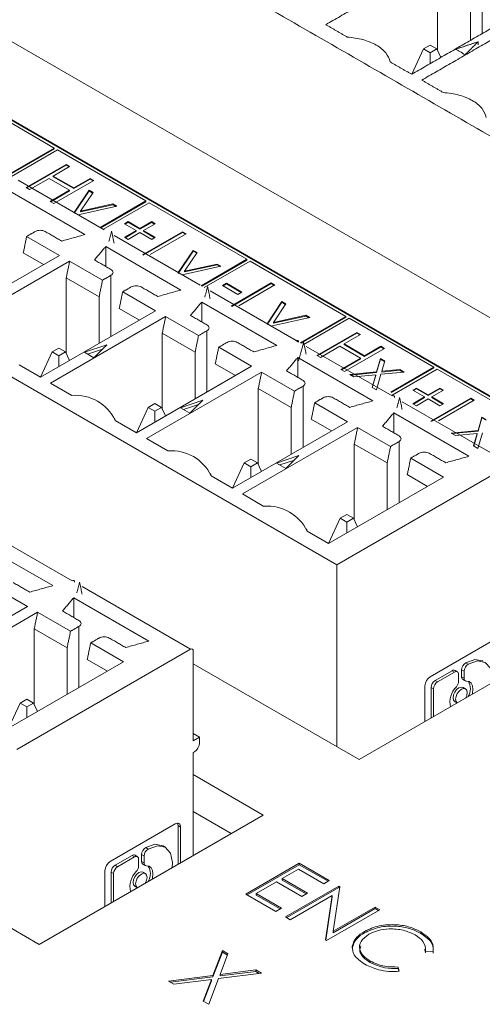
# Model space of a CAD drawing. Header units: inches. Extents: x 0.2 to 16.3, y 0.2 to 11.5.
# Tile 27 of 64: x 3.551 to 3.892, y 2.433 to 3.158. Entities that reach past the tile are written whole.
import ezdxf

# ---------------------------------------------------------------- set-up
doc = ezdxf.new("R2010")
doc.units = ezdxf.units.IN
doc.header["$MEASUREMENT"] = 0

msp = doc.modelspace()

# ---------------------------------------------------------------- linework, layer by layer
at = {"color": 7, "linetype": 'Continuous', "lineweight": 15}
for p, q in [((4.00399, 2.87713), (2.95511, 3.48263)), ((3.94071, 2.85611), (2.9301, 3.43953)), ((3.94024, 2.85584), (2.9301, 3.43898)), ((3.56558, 2.47709), (2.27157, 3.2241)), ((3.85896, 3.19118), (3.85896, 3.13525)), ((3.89191, 3.19295), (3.89191, 3.14785)), ((3.88318, 3.1772), (3.88318, 3.14281)), ((3.88885, 3.13965), (3.88885, 3.14179)), ((3.84859, 3.13649), (3.83995, 3.11787)), ((3.85349, 3.13931), (3.84859, 3.13649)), ((3.84859, 3.13649), (3.85349, 3.13366)), ((3.85839, 3.13649), (3.85349, 3.13931)), ((3.85349, 3.13366), (3.85839, 3.13649)), ((3.85349, 3.12567), (3.85349, 3.13366)), ((3.86131, 3.13019), (3.85839, 3.13649)), ((3.5767, 3.06353), (3.4972, 3.10942)), ((3.78478, 2.75659), (3.1933, 3.09805)), ((3.54296, 3.04405), (3.5767, 3.06353)), ((3.54343, 3.04377), (3.5767, 3.06298)), ((3.57906, 3.06217), (3.54532, 3.04269)), ((3.5767, 3.06298), (3.5767, 3.06353)), ((3.64424, 3.02454), (3.57906, 3.06217)), ((3.55594, 3.03442), (3.5854, 3.05143)), ((3.55641, 3.03415), (3.5854, 3.05089)), ((3.58804, 3.0499), (3.57596, 3.04293)), ((3.5854, 3.05143), (3.58804, 3.0499)), ((3.5854, 3.05089), (3.5854, 3.05143)), ((3.5854, 3.05089), (3.58757, 3.04963)), ((3.5501, 3.03992), (3.61339, 3.00339)), ((3.57293, 3.04118), (3.55858, 3.0329)), ((3.58804, 3.03246), (3.57293, 3.04118)), ((3.57596, 3.04293), (3.59107, 3.0342)), ((3.57596, 3.04238), (3.57596, 3.04293)), ((3.57596, 3.04238), (3.59107, 3.03366)), ((3.6058, 3.03966), (3.57633, 3.02265)), ((3.59107, 3.0342), (3.60315, 3.04118)), ((3.59107, 3.03366), (3.60315, 3.04064)), ((3.60315, 3.04118), (3.6058, 3.03966)), ((3.60315, 3.04064), (3.60315, 3.04118)), ((3.60315, 3.04064), (3.60533, 3.03938)), ((3.59919, 2.9998), (3.54388, 3.03173)), ((3.55858, 3.0329), (3.55594, 3.03442)), ((3.57369, 3.02417), (3.58804, 3.03246)), ((3.57416, 3.0239), (3.58804, 3.03192)), ((3.58804, 3.03192), (3.58804, 3.03246)), ((3.59107, 3.03366), (3.59107, 3.0342)), ((3.59141, 3.01606), (3.6024, 3.03246)), ((3.59141, 3.01552), (3.6024, 3.03192)), ((3.6024, 3.03246), (3.60525, 3.03081)), ((3.6024, 3.03192), (3.6024, 3.03246)), ((3.6024, 3.03192), (3.60499, 3.03042)), ((3.57633, 3.02265), (3.57369, 3.02417)), ((3.60525, 3.03081), (3.59605, 3.01709)), ((3.6105, 3.00506), (3.64424, 3.02454)), ((3.61097, 3.00479), (3.64424, 3.02399)), ((3.64424, 3.02399), (3.64424, 3.02454)), ((3.62279, 3.02068), (3.59428, 3.01442)), ((3.59605, 3.01709), (3.61994, 3.02233)), ((3.59605, 3.01654), (3.61994, 3.02179)), ((3.59605, 3.01654), (3.59605, 3.01709)), ((3.6466, 3.02318), (3.61286, 3.0037)), ((3.61994, 3.02233), (3.62279, 3.02068)), ((3.61994, 3.02179), (3.61994, 3.02233)), ((3.61994, 3.02179), (3.62211, 3.02053)), ((3.71862, 2.9816), (3.6466, 3.02318)), ((3.62846, 3.00782), (3.6311, 3.00935)), ((3.6311, 3.00935), (3.63979, 3.00433)), ((3.6311, 3.0088), (3.6311, 3.00935)), ((3.63979, 3.00433), (3.64848, 3.00935)), ((3.64848, 3.00935), (3.65112, 3.00782)), ((3.64848, 3.0088), (3.64848, 3.00935)), ((3.63715, 3.0028), (3.62846, 3.00782)), ((3.62846, 2.99779), (3.63715, 3.0028)), ((3.62893, 3.00755), (3.6311, 3.0088)), ((3.62893, 2.99752), (3.63715, 3.00226)), ((3.6311, 3.0088), (3.63979, 3.00379)), ((3.63715, 3.00226), (3.63715, 3.0028)), ((3.63979, 3.00379), (3.64848, 3.0088)), ((3.63979, 3.00379), (3.63979, 3.00433)), ((3.65112, 3.00782), (3.64244, 3.0028)), ((3.64244, 3.0028), (3.65112, 2.99779)), ((3.64244, 3.00226), (3.64244, 3.0028)), ((3.64244, 3.00226), (3.65065, 2.99752)), ((3.64848, 3.0088), (3.65065, 3.00755)), ((3.58061, 2.98447), (3.55639, 2.99845)), ((3.62081, 2.9991), (3.6841, 2.96257)), ((3.6311, 2.99626), (3.62846, 2.99779)), ((3.63979, 3.00128), (3.6311, 2.99626)), ((3.64848, 2.99626), (3.63979, 3.00128)), ((3.64168, 2.98492), (3.67114, 3.00193)), ((3.64215, 2.98465), (3.67114, 3.00139)), ((3.67379, 3.00041), (3.64735, 2.98514)), ((3.65112, 2.99779), (3.64848, 2.99626)), ((3.67114, 3.00193), (3.67379, 3.00041)), ((3.67114, 3.00139), (3.67114, 3.00193)), ((3.67114, 3.00139), (3.67332, 3.00013)), ((3.6699, 2.95898), (3.6146, 2.99091)), ((3.6146, 2.97634), (3.6146, 2.99091)), ((3.66809, 2.9718), (3.67908, 2.98819)), ((3.66809, 2.97125), (3.67908, 2.98765)), ((3.67908, 2.98819), (3.68193, 2.98655)), ((3.67908, 2.98765), (3.67908, 2.98819)), ((3.67908, 2.98765), (3.68166, 2.98616)), ((3.49584, 2.93553), (3.58061, 2.98447)), ((3.55391, 2.9863), (3.56885, 2.97767)), ((3.68193, 2.98655), (3.67273, 2.97282)), ((3.68487, 2.96212), (3.71862, 2.9816)), ((3.68534, 2.96185), (3.71862, 2.98106)), ((3.71862, 2.98106), (3.71862, 2.9816)), ((3.58804, 2.98018), (3.50326, 2.93124)), ((3.61226, 2.9662), (3.58804, 2.98018)), ((3.69947, 2.97642), (3.67096, 2.97015)), ((3.67273, 2.97282), (3.69662, 2.97807)), ((3.67273, 2.97228), (3.69662, 2.97752)), ((3.72097, 2.98024), (3.68723, 2.96076)), ((3.69662, 2.97807), (3.69947, 2.97642)), ((3.69662, 2.97752), (3.69662, 2.97807)), ((3.69662, 2.97752), (3.69879, 2.97627)), ((3.79153, 2.93951), (3.72097, 2.98024)), ((3.58555, 2.96803), (3.58555, 2.9121)), ((3.60977, 2.95405), (3.58555, 2.96803)), ((3.61849, 2.9698), (3.61849, 2.92469)), ((3.67273, 2.97228), (3.67273, 2.97282)), ((3.70061, 2.96225), (3.70363, 2.96399)), ((3.71194, 2.9557), (3.70061, 2.96225)), ((3.70108, 2.96197), (3.70363, 2.96345)), ((3.70363, 2.96399), (3.71496, 2.95745)), ((3.70363, 2.96345), (3.70363, 2.96399)), ((3.70363, 2.96345), (3.71449, 2.95718)), ((3.70703, 2.9472), (3.73649, 2.96421)), ((3.7075, 2.94693), (3.73649, 2.96366)), ((3.73914, 2.96268), (3.71269, 2.94742)), ((3.73649, 2.96421), (3.73914, 2.96268)), ((3.73649, 2.96366), (3.73649, 2.96421)), ((3.73649, 2.96366), (3.73866, 2.96241)), ((3.60977, 2.95405), (3.60977, 2.91966)), ((3.65132, 2.94365), (3.6271, 2.95763)), ((3.69152, 2.95828), (3.75481, 2.92175)), ((3.71496, 2.95745), (3.71194, 2.9557)), ((3.62462, 2.94548), (3.63956, 2.93685)), ((3.74061, 2.91816), (3.68531, 2.95009)), ((3.68531, 2.93552), (3.68531, 2.95009)), ((3.73343, 2.93407), (3.74442, 2.95047)), ((3.73343, 2.93353), (3.74442, 2.94993)), ((3.74727, 2.94882), (3.73807, 2.9351)), ((3.74442, 2.95047), (3.74727, 2.94882)), ((3.74442, 2.94993), (3.74442, 2.95047)), ((3.74442, 2.94993), (3.74701, 2.94843)), ((3.56655, 2.89471), (3.65132, 2.94365)), ((3.65875, 2.93936), (3.57397, 2.89042)), ((3.68297, 2.92538), (3.65875, 2.93936)), ((3.76482, 2.93869), (3.73631, 2.93243)), ((3.73807, 2.9351), (3.76196, 2.94034)), ((3.73807, 2.93455), (3.76196, 2.9398)), ((3.75778, 2.92003), (3.79153, 2.93951)), ((3.75825, 2.91976), (3.79153, 2.93897)), ((3.79388, 2.93815), (3.76014, 2.91867)), ((3.76196, 2.94034), (3.76482, 2.93869)), ((3.76196, 2.9398), (3.76196, 2.94034)), ((3.76196, 2.9398), (3.76414, 2.93854)), ((3.79153, 2.93897), (3.79153, 2.93951)), ((3.8563, 2.90212), (3.79388, 2.93815)), ((3.73807, 2.93455), (3.73807, 2.9351)), ((3.65626, 2.92721), (3.65626, 2.87128)), ((3.68048, 2.91323), (3.65626, 2.92721)), ((3.6892, 2.92898), (3.6892, 2.88387)), ((3.77011, 2.91078), (3.79957, 2.92779)), ((3.77058, 2.91051), (3.79957, 2.92725)), ((3.80222, 2.92627), (3.79013, 2.91929)), ((3.79957, 2.92779), (3.80222, 2.92627)), ((3.79957, 2.92725), (3.79957, 2.92779)), ((3.79957, 2.92725), (3.80174, 2.92599)), ((3.58008, 2.91616), (3.57517, 2.91333)), ((3.58498, 2.91333), (3.58008, 2.91616)), ((3.61543, 2.91864), (3.59896, 2.91315)), ((3.61222, 2.91543), (3.60131, 2.91179)), ((3.60592, 2.90913), (3.61543, 2.91864)), ((3.72203, 2.90283), (3.69781, 2.91681)), ((3.75512, 2.92157), (3.75667, 2.92068)), ((3.76223, 2.91746), (3.82552, 2.88093)), ((3.78711, 2.91754), (3.77275, 2.90926)), ((3.80222, 2.90882), (3.78711, 2.91754)), ((3.79013, 2.91929), (3.80524, 2.91057)), ((3.79013, 2.91874), (3.79013, 2.91929)), ((3.79013, 2.91874), (3.80524, 2.91002)), ((3.81997, 2.91602), (3.79051, 2.89901)), ((3.80524, 2.91057), (3.81732, 2.91754)), ((3.80524, 2.91002), (3.81732, 2.917)), ((3.81732, 2.91754), (3.81997, 2.91602)), ((3.81732, 2.917), (3.81732, 2.91754)), ((3.81732, 2.917), (3.8195, 2.91574)), ((3.56653, 2.89471), (3.57517, 2.91333)), ((3.57517, 2.91333), (3.58008, 2.9105)), ((3.58008, 2.9105), (3.58498, 2.91333)), ((3.58008, 2.90252), (3.58008, 2.9105)), ((3.5879, 2.90703), (3.58498, 2.91333)), ((3.59896, 2.91315), (3.60592, 2.90913)), ((3.68048, 2.91323), (3.68048, 2.87884)), ((3.81132, 2.87734), (3.75602, 2.90927)), ((3.75602, 2.8947), (3.75602, 2.90927)), ((3.77275, 2.90926), (3.77011, 2.91078)), ((3.78786, 2.90053), (3.80222, 2.90882)), ((3.78833, 2.90026), (3.80222, 2.90828)), ((3.80222, 2.90828), (3.80222, 2.90882)), ((3.80524, 2.91002), (3.80524, 2.91057)), ((3.8141, 2.89874), (3.81695, 2.9086)), ((3.8141, 2.89819), (3.81695, 2.90806)), ((3.81695, 2.9086), (3.82009, 2.90679)), ((3.81695, 2.90806), (3.81695, 2.9086)), ((3.81695, 2.90806), (3.81996, 2.90632)), ((3.55076, 2.90382), (3.56655, 2.89471)), ((3.63726, 2.85389), (3.72203, 2.90283)), ((3.69533, 2.90466), (3.71027, 2.89603)), ((3.79051, 2.89901), (3.78786, 2.90053)), ((3.82009, 2.90679), (3.81787, 2.8991)), ((3.82457, 2.8838), (3.8563, 2.90212)), ((3.82477, 2.88338), (3.8563, 2.90158)), ((3.85866, 2.90076), (3.82557, 2.88166)), ((3.8563, 2.90158), (3.8563, 2.90212)), ((3.936, 2.85611), (3.85866, 2.90076)), ((3.72946, 2.89854), (3.64468, 2.8496)), ((3.75368, 2.88456), (3.72946, 2.89854)), ((3.79428, 2.89683), (3.8141, 2.89874)), ((3.79743, 2.89501), (3.79428, 2.89683)), ((3.79509, 2.89636), (3.8141, 2.89819)), ((3.81346, 2.89656), (3.79743, 2.89501)), ((3.81078, 2.8873), (3.81346, 2.89656)), ((3.81091, 2.88723), (3.81346, 2.89601)), ((3.81346, 2.89601), (3.81346, 2.89656)), ((3.81724, 2.89692), (3.81393, 2.88549)), ((3.8141, 2.89819), (3.8141, 2.89874)), ((3.83432, 2.89857), (3.81724, 2.89692)), ((3.81787, 2.8991), (3.83118, 2.90039)), ((3.81787, 2.89856), (3.83118, 2.89984)), ((3.81787, 2.89856), (3.81787, 2.8991)), ((3.83118, 2.90039), (3.83432, 2.89857)), ((3.83118, 2.89984), (3.83118, 2.90039)), ((3.83118, 2.89984), (3.83351, 2.89849)), ((3.57397, 2.89042), (3.58976, 2.88131)), ((3.72697, 2.88639), (3.72697, 2.83046)), ((3.75119, 2.87241), (3.72697, 2.88639)), ((3.75991, 2.88816), (3.75991, 2.84305)), ((3.81393, 2.88549), (3.81078, 2.8873)), ((3.84074, 2.88527), (3.84339, 2.8868)), ((3.84122, 2.885), (3.84339, 2.88625)), ((3.84339, 2.8868), (3.85208, 2.88178)), ((3.84339, 2.88625), (3.84339, 2.8868)), ((3.84339, 2.88625), (3.85208, 2.88124)), ((3.85208, 2.88178), (3.86076, 2.8868)), ((3.85208, 2.88124), (3.86076, 2.88625)), ((3.86076, 2.8868), (3.86341, 2.88527)), ((3.86076, 2.88625), (3.86076, 2.8868)), ((3.86076, 2.88625), (3.86294, 2.885)), ((3.84943, 2.88026), (3.84074, 2.88527)), ((3.84074, 2.87524), (3.84943, 2.88026)), ((3.84122, 2.87497), (3.84943, 2.87971)), ((3.84943, 2.87971), (3.84943, 2.88026)), ((3.85208, 2.88124), (3.85208, 2.88178)), ((3.85396, 2.86237), (3.88343, 2.87938)), ((3.85444, 2.8621), (3.88343, 2.87884)), ((3.86341, 2.88527), (3.85472, 2.88026)), ((3.85472, 2.88026), (3.86341, 2.87524)), ((3.85472, 2.87971), (3.85472, 2.88026)), ((3.85472, 2.87971), (3.86294, 2.87497)), ((3.88343, 2.87938), (3.88607, 2.87786)), ((3.88343, 2.87884), (3.88343, 2.87938)), ((3.88343, 2.87884), (3.8856, 2.87758)), ((3.63724, 2.85389), (3.64588, 2.87251)), ((3.65079, 2.87534), (3.64588, 2.87251)), ((3.64588, 2.87251), (3.65079, 2.86968)), ((3.65569, 2.87251), (3.65079, 2.87534)), ((3.65079, 2.86968), (3.65569, 2.87251)), ((3.65861, 2.86621), (3.65569, 2.87251)), ((3.68614, 2.87782), (3.66967, 2.87233)), ((3.66967, 2.87233), (3.67663, 2.86831)), ((3.68293, 2.87461), (3.67202, 2.87097)), ((3.67663, 2.86831), (3.68614, 2.87782)), ((3.75119, 2.87241), (3.75119, 2.83802)), ((3.79274, 2.86201), (3.76853, 2.87599)), ((3.83294, 2.87664), (3.91284, 2.83052)), ((3.84339, 2.87371), (3.84074, 2.87524)), ((3.85208, 2.87873), (3.84339, 2.87371)), ((3.86076, 2.87371), (3.85208, 2.87873)), ((3.88607, 2.87786), (3.85963, 2.86259)), ((3.86341, 2.87524), (3.86076, 2.87371)), ((3.65079, 2.8617), (3.65079, 2.86968)), ((3.88203, 2.83652), (3.82673, 2.86845)), ((3.82673, 2.85388), (3.82673, 2.86845)), ((3.88889, 2.85556), (3.89174, 2.86543)), ((3.88889, 2.85502), (3.89174, 2.86488)), ((3.89174, 2.86543), (3.89488, 2.86361)), ((3.89174, 2.86488), (3.89174, 2.86543)), ((3.89174, 2.86488), (3.89475, 2.86315)), ((3.62147, 2.863), (3.63726, 2.85389)), ((3.70797, 2.81307), (3.79274, 2.86201)), ((3.80017, 2.85772), (3.71539, 2.80878)), ((3.76604, 2.86384), (3.78098, 2.85521)), ((3.82439, 2.84374), (3.80017, 2.85772)), ((3.86907, 2.85365), (3.88889, 2.85556)), ((3.87222, 2.85184), (3.86907, 2.85365)), ((3.86988, 2.85319), (3.88889, 2.85502)), ((3.88825, 2.85338), (3.87222, 2.85184)), ((3.88557, 2.84413), (3.88825, 2.85338)), ((3.8857, 2.84405), (3.88825, 2.85284)), ((3.88825, 2.85284), (3.88825, 2.85338)), ((3.89203, 2.85375), (3.88872, 2.84231)), ((3.88889, 2.85502), (3.88889, 2.85556)), ((3.64468, 2.8496), (3.66047, 2.84048)), ((3.79768, 2.84557), (3.79768, 2.78964)), ((3.8219, 2.83159), (3.79768, 2.84557)), ((3.83062, 2.84734), (3.83062, 2.80223)), ((3.88872, 2.84231), (3.88557, 2.84413)), ((3.75685, 2.837), (3.74038, 2.83151)), ((3.74734, 2.82749), (3.75685, 2.837)), ((3.71659, 2.83169), (3.70795, 2.81307)), ((3.7215, 2.83452), (3.71659, 2.83169)), ((3.71659, 2.83169), (3.7215, 2.82886)), ((3.7264, 2.83169), (3.7215, 2.83452)), ((3.7215, 2.82886), (3.7264, 2.83169)), ((3.7215, 2.82088), (3.7215, 2.82886)), ((3.72932, 2.82539), (3.7264, 2.83169)), ((3.74038, 2.83151), (3.74734, 2.82749)), ((3.75364, 2.83379), (3.74273, 2.83015)), ((3.78478, 2.75659), (3.91284, 2.83052)), ((3.8219, 2.83159), (3.8219, 2.7972)), ((3.86346, 2.82119), (3.83924, 2.83517)), ((3.69218, 2.82218), (3.70797, 2.81307)), ((3.77868, 2.77225), (3.86346, 2.82119)), ((3.83675, 2.82302), (3.85169, 2.81439)), ((3.71539, 2.80878), (3.73118, 2.79966)), ((3.79221, 2.7937), (3.78731, 2.79087)), ((3.79711, 2.79087), (3.79221, 2.7937)), ((3.78731, 2.79087), (3.77866, 2.77225)), ((3.78731, 2.79087), (3.79221, 2.78804)), ((3.79221, 2.78804), (3.79711, 2.79087)), ((3.79221, 2.78006), (3.79221, 2.78804)), ((3.80003, 2.78457), (3.79711, 2.79087)), ((3.52653, 2.78139), (3.58982, 2.74486)), ((3.76289, 2.78136), (3.77868, 2.77225)), ((3.57562, 2.74127), (3.52031, 2.7732)), ((3.78478, 2.62268), (3.78478, 2.75659)), ((3.55704, 2.72594), (3.53282, 2.73992)), ((3.59724, 2.74057), (3.67714, 2.69445)), ((3.64633, 2.70045), (3.59103, 2.73238)), ((3.59103, 2.71781), (3.59103, 2.73238)), ((3.47227, 2.677), (3.55704, 2.72594)), ((3.56447, 2.72165), (3.47969, 2.67271)), ((3.58869, 2.70767), (3.56447, 2.72165)), ((3.56198, 2.7095), (3.56198, 2.65357)), ((3.5862, 2.69552), (3.56198, 2.7095)), ((3.59492, 2.71127), (3.59492, 2.66617)), ((3.96627, 2.7084), (3.80128, 2.61315)), ((3.62775, 2.68512), (3.60353, 2.6991)), ((3.85365, 2.67419), (3.90151, 2.70181)), ((3.54908, 2.62052), (3.67714, 2.69445)), ((3.5862, 2.69552), (3.5862, 2.66113)), ((3.679, 2.69338), (3.679, 2.62694)), ((3.54298, 2.63618), (3.62775, 2.68512)), ((3.60105, 2.68695), (3.61599, 2.67833)), ((3.80128, 2.61315), (3.679, 2.68375)), ((3.88161, 2.68336), (3.87975, 2.68443)), ((3.85716, 2.67139), (3.86972, 2.67864)), ((3.87157, 2.67757), (3.85902, 2.67032)), ((3.87157, 2.67757), (3.86972, 2.67864)), ((3.87451, 2.67073), (3.87451, 2.67588)), ((3.87675, 2.67417), (3.87675, 2.67931)), ((3.8786, 2.67824), (3.87675, 2.67931)), ((3.8786, 2.67824), (3.8786, 2.6731)), ((3.85902, 2.67032), (3.85716, 2.67139)), ((3.8786, 2.6731), (3.87675, 2.67417)), ((3.84974, 2.64113), (3.84974, 2.66741)), ((3.85423, 2.64372), (3.85423, 2.66631)), ((3.85423, 2.66631), (3.85608, 2.66524)), ((3.85608, 2.66524), (3.85608, 2.64479)), ((3.5516, 2.6548), (3.54296, 2.63618)), ((3.5565, 2.65763), (3.5516, 2.6548)), ((3.5516, 2.6548), (3.5565, 2.65197)), ((3.56141, 2.6548), (3.5565, 2.65763)), ((3.5565, 2.65197), (3.56141, 2.6548)), ((3.56433, 2.6485), (3.56141, 2.6548)), ((3.5565, 2.64399), (3.5565, 2.65197)), ((3.68364, 2.62962), (3.679, 2.6323)), ((3.679, 2.62694), (3.68364, 2.62962)), ((3.68364, 2.62962), (3.68364, 2.62533)), ((3.67992, 2.6189), (3.679, 2.61837)), ((3.679, 2.61837), (3.679, 2.54256)), ((3.679, 2.60211), (3.73057, 2.57233)), ((3.679, 2.57489), (3.707, 2.55872)), ((3.73057, 2.57233), (3.56558, 2.47709)), ((3.61795, 2.53812), (3.6658, 2.56575)), ((3.66786, 2.53613), (3.66786, 2.56456)), ((3.66786, 2.56456), (3.66972, 2.56349)), ((3.66972, 2.56349), (3.66972, 2.5372)), ((3.6459, 2.54729), (3.64405, 2.54836)), ((3.62146, 2.53532), (3.63402, 2.54257)), ((3.63587, 2.5415), (3.62331, 2.53425)), ((3.63587, 2.5415), (3.63402, 2.54257)), ((3.63881, 2.53467), (3.63881, 2.53981)), ((3.64105, 2.5381), (3.64105, 2.54324)), ((3.6429, 2.54217), (3.64105, 2.54324)), ((3.6429, 2.53703), (3.64105, 2.5381)), ((3.6429, 2.54217), (3.6429, 2.53703)), ((3.61404, 2.50506), (3.61404, 2.53135)), ((3.62331, 2.53425), (3.62146, 2.53532)), ((3.71783, 2.51415), (3.75712, 2.53683)), ((3.71876, 2.51361), (3.75712, 2.53576)), ((3.75661, 2.53247), (3.74453, 2.52549)), ((3.77525, 2.52171), (3.75661, 2.53247)), ((3.75712, 2.53683), (3.77928, 2.52403)), ((3.75712, 2.53576), (3.75712, 2.53683)), ((3.75712, 2.53576), (3.77835, 2.5235)), ((3.61852, 2.50765), (3.61852, 2.53024)), ((3.61852, 2.53024), (3.62038, 2.52917)), ((3.62038, 2.52917), (3.62038, 2.50872)), ((3.74453, 2.52549), (3.76316, 2.51473)), ((3.74453, 2.52442), (3.74453, 2.52549)), ((3.74453, 2.52442), (3.76223, 2.5142)), ((3.77928, 2.52403), (3.77525, 2.52171)), ((3.7405, 2.52316), (3.72539, 2.51444)), ((3.75913, 2.51241), (3.7405, 2.52316)), ((3.74704, 2.49729), (3.78633, 2.51996)), ((3.74797, 2.49675), (3.78633, 2.51889)), ((3.78707, 2.51954), (3.7821, 2.48671)), ((3.78633, 2.51996), (3.78707, 2.51954)), ((3.78633, 2.51889), (3.78633, 2.51996)), ((3.78633, 2.51889), (3.78692, 2.51855)), ((3.73999, 2.50136), (3.71783, 2.51415)), ((3.72539, 2.51444), (3.74402, 2.50368)), ((3.72539, 2.51337), (3.72539, 2.51444)), ((3.72539, 2.51337), (3.74309, 2.50315)), ((3.78142, 2.51306), (3.75057, 2.49525)), ((3.76316, 2.51473), (3.75913, 2.51241)), ((3.77646, 2.48031), (3.78142, 2.51306)), ((3.77661, 2.48022), (3.78142, 2.51199)), ((3.78142, 2.51199), (3.78142, 2.51306)), ((3.74402, 2.50368), (3.73999, 2.50136)), ((3.81655, 2.50252), (3.77726, 2.47984)), ((3.7821, 2.48671), (3.81302, 2.50455)), ((3.7821, 2.48563), (3.81302, 2.50348)), ((3.81302, 2.50455), (3.81655, 2.50252)), ((3.81302, 2.50348), (3.81302, 2.50455)), ((3.81302, 2.50348), (3.81562, 2.50198)), ((3.75057, 2.49525), (3.74704, 2.49729)), ((3.77726, 2.47984), (3.77646, 2.48031)), ((3.7821, 2.48563), (3.7821, 2.48671)), ((3.80519, 2.48559), (3.80519, 2.48666)), ((3.84675, 2.48518), (3.84675, 2.48625)), ((3.69361, 2.45425), (3.70053, 2.47247)), ((3.69361, 2.45317), (3.70053, 2.4714)), ((3.7046, 2.47012), (3.69882, 2.45491)), ((3.70053, 2.47247), (3.7046, 2.47012)), ((3.70053, 2.4714), (3.70053, 2.47247)), ((3.70053, 2.4714), (3.70427, 2.46924)), ((3.85567, 2.47161), (3.85023, 2.47203)), ((3.69882, 2.45491), (3.72517, 2.45825)), ((3.72517, 2.45825), (3.72924, 2.4559)), ((3.72517, 2.45718), (3.72517, 2.45825)), ((3.8095, 2.46365), (3.8095, 2.46472)), ((3.83008, 2.4604), (3.83083, 2.45727)), ((3.83008, 2.45933), (3.83008, 2.4604)), ((3.83008, 2.45933), (3.83057, 2.45727)), ((3.66075, 2.45008), (3.69361, 2.45425)), ((3.66227, 2.44921), (3.69361, 2.45317)), ((3.69246, 2.45124), (3.66481, 2.44774)), ((3.68639, 2.43528), (3.69246, 2.45124)), ((3.69768, 2.4519), (3.69046, 2.43293)), ((3.69246, 2.45017), (3.69246, 2.45124)), ((3.69361, 2.45317), (3.69361, 2.45425)), ((3.72924, 2.4559), (3.69768, 2.4519)), ((3.69882, 2.45384), (3.72517, 2.45718)), ((3.69882, 2.45384), (3.69882, 2.45491)), ((3.72517, 2.45718), (3.72772, 2.45571)), ((3.66481, 2.44774), (3.66075, 2.45008)), ((3.68673, 2.43509), (3.69246, 2.45017)), ((3.69046, 2.43293), (3.68639, 2.43528))]:
    msp.add_line(p, q, dxfattribs=at)
at = {"color": 7, "linetype": 'Continuous', "lineweight": 15, "flags": 128}
for points in [[(3.87975, 2.68443), (3.88654, 2.68686), (3.89231, 2.68581), (3.8924, 2.68576)], [(3.89917, 2.66966), (3.89943, 2.67336), (3.89804, 2.68038), (3.89417, 2.68474), (3.88839, 2.68579), (3.88161, 2.68336)], [(3.88449, 2.66119), (3.8847, 2.66206), (3.88503, 2.66495), (3.8847, 2.66747), (3.88374, 2.6694), (3.88222, 2.67061), (3.88026, 2.671)], [(3.8717, 2.65594), (3.87078, 2.657), (3.87046, 2.65869), (3.87078, 2.66074), (3.8717, 2.66286), (3.87308, 2.66472), (3.8747, 2.66603), (3.87632, 2.66659), (3.8777, 2.66632), (3.8777, 2.66632)], [(3.88079, 2.66251), (3.88047, 2.66419), (3.87955, 2.66525), (3.87818, 2.66552), (3.87656, 2.66495), (3.87493, 2.66365), (3.87356, 2.66179), (3.87264, 2.65967), (3.87232, 2.65761), (3.87264, 2.65593), (3.87356, 2.65487), (3.87356, 2.65487)], [(3.87956, 2.65834), (3.88047, 2.66045), (3.88079, 2.66251)], [(3.64405, 2.54836), (3.65083, 2.55079), (3.65661, 2.54975), (3.6567, 2.5497)], [(3.66347, 2.5336), (3.66372, 2.53729), (3.66234, 2.54431), (3.65846, 2.54868), (3.65269, 2.54972), (3.6459, 2.54729)], [(3.64879, 2.52512), (3.649, 2.52599), (3.64933, 2.52889), (3.649, 2.5314), (3.64804, 2.53334), (3.64652, 2.53455), (3.64455, 2.53494)], [(3.636, 2.51987), (3.63508, 2.52093), (3.63476, 2.52262), (3.63508, 2.52468), (3.636, 2.52679), (3.63738, 2.52865), (3.639, 2.52996), (3.64062, 2.53052), (3.64199, 2.53025), (3.64199, 2.53025)], [(3.64509, 2.52644), (3.64477, 2.52813), (3.64385, 2.52918), (3.64248, 2.52945), (3.64085, 2.52889), (3.63923, 2.52758), (3.63786, 2.52572), (3.63694, 2.52361), (3.63662, 2.52155), (3.63694, 2.51986), (3.63786, 2.5188), (3.63786, 2.5188)], [(3.64386, 2.52228), (3.64477, 2.52438), (3.64509, 2.52644)]]:
    msp.add_lwpolyline(points, dxfattribs=at)
at = {"color": 7, "linetype": 'Continuous', "lineweight": 15}
for centre, radius, start, end in [((3.75553, 2.92086), 0.00115, 350.78331, 129.20409), ((3.59242, 2.84931), 0.03211, 25.24638, 94.75899), ((3.82625, 2.88004), 0.00115, 350.78331, 129.20409), ((3.66313, 2.80849), 0.03211, 25.24638, 94.75899), ((3.73385, 2.76767), 0.03211, 25.24638, 94.75899), ((3.59054, 2.74397), 0.00115, 350.78558, 129.20367), ((3.67786, 2.69356), 0.00115, 350.78558, 129.20367), ((3.88309, 2.67903), 0.00635, 121.76926, 177.46334), ((3.88495, 2.67796), 0.00635, 121.76926, 177.46334), ((3.87093, 2.67694), 0.00209, 65.68598, 125.61702), ((3.87272, 2.67617), 0.00181, 350.78869, 129.20115), ((3.85823, 2.66703), 0.0085, 122.60509, 177.39491), ((3.8606, 2.66602), 0.00638, 122.60578, 177.39402), ((3.86245, 2.66495), 0.00638, 122.60578, 177.39402), ((3.86808, 2.67104), 0.00643, 317.88556, 357.23026), ((3.87881, 2.67396), 0.00208, 174.18213, 234.50834), ((3.88036, 2.67279), 0.00179, 169.98079, 266.60438), ((3.8725, 2.66512), 0.01071, 328.69929, 32.37968), ((3.8835, 2.65571), 0.01533, 134.00708, 193.87797), ((3.67558, 2.6257), 0.00807, 302.60528, 357.39472), ((3.66733, 2.56387), 0.00242, 350.78564, 129.20361), ((3.66438, 2.56469), 0.00349, 357.7813, 27.03328), ((3.64739, 2.54296), 0.00635, 121.76941, 177.46357), ((3.64925, 2.54189), 0.00635, 121.76941, 177.46357), ((3.62253, 2.53096), 0.0085, 122.60496, 177.39504), ((3.63523, 2.54088), 0.00209, 65.68608, 125.61783), ((3.63702, 2.5401), 0.00181, 350.78516, 129.2035), ((3.64311, 2.53789), 0.00208, 174.18253, 234.50576), ((3.6249, 2.52995), 0.00638, 122.60531, 177.39449), ((3.62675, 2.52888), 0.00638, 122.60531, 177.39449), ((3.63238, 2.53498), 0.00643, 317.88399, 357.23247), ((3.64466, 2.53672), 0.00179, 169.98011, 266.60335), ((3.6368, 2.52905), 0.01071, 328.70058, 32.37874), ((3.6478, 2.51964), 0.01533, 134.00708, 193.87797)]:
    msp.add_arc(centre, radius, start, end, dxfattribs=at)
for points in [[(3.98749, 3.02056), (2.97174, 3.60694)], [(3.86145, 3.20333), (3.77667, 3.15439)], [(3.83996, 3.11786), (3.92474, 3.1668)], [(3.93216, 3.16251), (3.84738, 3.11357)], [(3.77667, 3.15439), (3.79246, 3.14528)], [(3.88885, 3.14179), (3.87237, 3.1363)], [(3.87933, 3.13228), (3.88885, 3.14179)], [(3.87237, 3.1363), (3.87933, 3.13228)], [(3.82417, 3.12697), (3.83996, 3.11786)], [(3.84738, 3.11357), (3.86317, 3.10446)], [(3.56263, 3.00205), (3.55639, 2.99845)], [(3.58221, 2.99503), (3.57005, 3.00205)], [(3.61896, 3.00232), (3.61691, 2.99468)], [(3.62075, 2.99357), (3.61896, 3.00232)], [(3.55639, 2.99845), (3.55391, 2.9863)], [(3.59919, 2.9998), (3.58221, 2.99503)], [(3.60634, 2.9811), (3.6146, 2.99091)], [(3.61849, 2.97409), (3.60634, 2.9811)], [(3.58804, 2.98018), (3.58555, 2.96803)], [(3.60977, 2.95405), (3.61226, 2.9662)], [(3.61226, 2.9662), (3.61849, 2.9698)], [(3.63334, 2.96123), (3.6271, 2.95763)], [(3.65292, 2.95421), (3.64076, 2.96123)], [(3.6699, 2.95898), (3.65292, 2.95421)], [(3.68967, 2.9615), (3.68757, 2.95367)], [(3.69151, 2.95251), (3.68967, 2.9615)], [(3.6271, 2.95763), (3.62462, 2.94548)], [(3.67705, 2.94028), (3.68531, 2.95009)], [(3.65875, 2.93936), (3.65626, 2.92721)], [(3.6892, 2.93327), (3.67705, 2.94028)], [(3.68048, 2.91323), (3.68297, 2.92538)], [(3.68297, 2.92538), (3.6892, 2.92898)], [(3.69781, 2.91681), (3.69533, 2.90466)], [(3.70405, 2.92041), (3.69781, 2.91681)], [(3.72363, 2.91339), (3.71147, 2.92041)], [(3.74061, 2.91816), (3.72363, 2.91339)], [(3.76038, 2.92068), (3.75665, 2.90676)], [(3.76222, 2.91169), (3.76038, 2.92068)], [(3.74776, 2.89946), (3.75602, 2.90927)], [(3.72946, 2.89854), (3.72697, 2.88639)], [(3.75991, 2.89245), (3.74776, 2.89946)], [(3.75368, 2.88456), (3.75991, 2.88816)], [(3.75119, 2.87241), (3.75368, 2.88456)], [(3.77476, 2.87959), (3.76853, 2.87599)], [(3.79434, 2.87257), (3.78219, 2.87959)], [(3.83109, 2.87986), (3.82902, 2.87214)], [(3.8329, 2.87101), (3.83109, 2.87986)], [(3.76853, 2.87599), (3.76604, 2.86384)], [(3.81132, 2.87734), (3.79434, 2.87257)], [(3.62161, 2.86292), (3.62103, 2.86465)], [(3.81847, 2.85864), (3.82673, 2.86845)], [(3.80017, 2.85772), (3.79768, 2.84557)], [(3.83062, 2.85163), (3.81847, 2.85864)], [(3.8219, 2.83159), (3.82439, 2.84374)], [(3.82439, 2.84374), (3.83062, 2.84734)], [(3.84547, 2.83877), (3.83924, 2.83517)], [(3.86505, 2.83175), (3.8529, 2.83877)], [(3.88203, 2.83652), (3.86505, 2.83175)], [(3.83924, 2.83517), (3.83675, 2.82302)], [(3.69232, 2.8221), (3.69174, 2.82383)], [(3.76303, 2.78128), (3.76245, 2.78301)], [(3.55864, 2.7365), (3.54648, 2.74352)], [(3.57562, 2.74127), (3.55864, 2.7365)], [(3.59539, 2.74379), (3.59332, 2.73607)], [(3.5972, 2.73494), (3.59539, 2.74379)], [(3.58277, 2.72257), (3.59103, 2.73238)], [(3.56447, 2.72165), (3.56198, 2.7095)], [(3.59492, 2.71556), (3.58277, 2.72257)], [(3.5862, 2.69552), (3.58869, 2.70767)], [(3.58869, 2.70767), (3.59492, 2.71127)], [(3.60353, 2.6991), (3.60105, 2.68695)], [(3.60977, 2.7027), (3.60353, 2.6991)], [(3.62935, 2.69568), (3.61719, 2.7027)], [(3.64633, 2.70045), (3.62935, 2.69568)], [(3.87365, 2.67778), (3.87179, 2.67885)], [(3.87761, 2.67227), (3.87946, 2.6712)], [(3.87955, 2.66525), (3.8777, 2.66632)], [(3.8717, 2.65594), (3.87355, 2.65487)], [(3.65855, 2.54863), (3.6567, 2.5497)], [(3.63795, 2.54171), (3.63609, 2.54278)], [(3.6419, 2.5362), (3.64376, 2.53513)], [(3.64385, 2.52918), (3.64199, 2.53025)], [(3.636, 2.51987), (3.63785, 2.51881)], [(3.85023, 2.47096), (3.84956, 2.47342)]]:
    msp.add_open_spline(points, degree=1, dxfattribs=at)
for points, knots in [([(3.79246, 3.14528), (3.79644, 3.14479), (3.80438, 3.14383), (3.81432, 3.13959), (3.82166, 3.13385), (3.82333, 3.12927), (3.82417, 3.12697)], [0, 0, 0, 0, 0.2499994, 0.5000001, 0.7499988, 1, 1, 1, 1]), ([(3.86317, 3.10446), (3.86715, 3.10397), (3.87509, 3.10301), (3.88503, 3.09877), (3.89237, 3.09303), (3.89404, 3.08845), (3.89488, 3.08615)], [0, 0, 0, 0, 0.249999, 0.5, 0.750001, 1, 1, 1, 1]), ([(3.57005, 3.00205), (3.56951, 3.0023), (3.56843, 3.0028), (3.56634, 3.00301), (3.56426, 3.0028), (3.56317, 3.0023), (3.56263, 3.00205)], [0, 0, 0, 0, 0.250001, 0.5, 0.749999, 1, 1, 1, 1]), ([(3.61849, 2.9698), (3.61892, 2.97011), (3.61978, 2.97074), (3.62015, 2.97194), (3.61978, 2.97315), (3.61892, 2.97377), (3.61849, 2.97409)], [0, 0, 0, 0, 0.250001, 0.5, 0.749999, 1, 1, 1, 1]), ([(3.64076, 2.96123), (3.64022, 2.96148), (3.63914, 2.96198), (3.63705, 2.96219), (3.63497, 2.96198), (3.63388, 2.96148), (3.63334, 2.96123)], [0, 0, 0, 0, 0.250001, 0.5, 0.749999, 1, 1, 1, 1]), ([(3.6892, 2.92898), (3.68963, 2.92929), (3.6905, 2.92992), (3.69086, 2.93112), (3.6905, 2.93233), (3.68963, 2.93295), (3.6892, 2.93327)], [0, 0, 0, 0, 0.250001, 0.5, 0.749999, 1, 1, 1, 1]), ([(3.71147, 2.92041), (3.71093, 2.92066), (3.70985, 2.92115), (3.70776, 2.92137), (3.70568, 2.92115), (3.70459, 2.92066), (3.70405, 2.92041)], [0, 0, 0, 0, 0.250001, 0.5, 0.749999, 1, 1, 1, 1]), ([(3.75991, 2.88816), (3.76034, 2.88847), (3.76121, 2.8891), (3.76157, 2.8903), (3.76121, 2.89151), (3.76034, 2.89213), (3.75991, 2.89245)], [0, 0, 0, 0, 0.250001, 0.5, 0.749999, 1, 1, 1, 1]), ([(3.78219, 2.87959), (3.78164, 2.87984), (3.78056, 2.88033), (3.77847, 2.88055), (3.77639, 2.88033), (3.7753, 2.87984), (3.77476, 2.87959)], [0, 0, 0, 0, 0.250001, 0.5, 0.749999, 1, 1, 1, 1]), ([(3.83062, 2.84734), (3.83106, 2.84765), (3.83192, 2.84828), (3.83229, 2.84948), (3.83192, 2.85069), (3.83106, 2.85131), (3.83062, 2.85163)], [0, 0, 0, 0, 0.250001, 0.5, 0.749999, 1, 1, 1, 1]), ([(3.8529, 2.83877), (3.85235, 2.83902), (3.85127, 2.83951), (3.84918, 2.83973), (3.8471, 2.83951), (3.84601, 2.83902), (3.84547, 2.83877)], [0, 0, 0, 0, 0.250001, 0.5, 0.749999, 1, 1, 1, 1]), ([(3.59492, 2.71127), (3.59535, 2.71158), (3.59621, 2.71221), (3.59658, 2.71341), (3.59621, 2.71462), (3.59535, 2.71524), (3.59492, 2.71556)], [0, 0, 0, 0, 0.250005, 0.500004, 0.750002, 1, 1, 1, 1]), ([(3.61719, 2.7027), (3.61665, 2.70295), (3.61557, 2.70345), (3.61348, 2.70366), (3.6114, 2.70345), (3.61031, 2.70295), (3.60977, 2.7027)], [0, 0, 0, 0, 0.249998, 0.499996, 0.749995, 1, 1, 1, 1]), ([(3.80519, 2.48666), (3.80863, 2.48823), (3.81551, 2.49137), (3.82806, 2.49191), (3.83896, 2.49012), (3.84415, 2.48754), (3.84675, 2.48625)], [0, 0, 0, 0, 0.279512, 0.55908, 0.779374, 1, 1, 1, 1]), ([(3.80519, 2.48559), (3.80863, 2.48716), (3.81551, 2.4903), (3.82806, 2.49084), (3.83896, 2.48905), (3.84415, 2.48647), (3.84675, 2.48518)], [0, 0, 0, 0, 0.279512, 0.55908, 0.779374, 1, 1, 1, 1]), ([(3.8425, 2.48405), (3.8397, 2.48533), (3.83411, 2.4879), (3.824, 2.48881), (3.81491, 2.48758), (3.8106, 2.48551), (3.80845, 2.48447)], [0, 0, 0, 0, 0.279856, 0.559518, 0.779685, 1, 1, 1, 1]), ([(3.79617, 2.4757), (3.79692, 2.47801), (3.79827, 2.48215), (3.80307, 2.48528), (3.80519, 2.48666)], [0, 0, 0, 0, 0.559029, 1, 1, 1, 1]), ([(3.79617, 2.47463), (3.79692, 2.47694), (3.79827, 2.48107), (3.80307, 2.48421), (3.80519, 2.48559)], [0, 0, 0, 0, 0.559029, 1, 1, 1, 1]), ([(3.80845, 2.48447), (3.80621, 2.48283), (3.80172, 2.47955), (3.80117, 2.47355), (3.80394, 2.46841), (3.80765, 2.46595), (3.8095, 2.46472)], [0, 0, 0, 0, 0.279435, 0.558922, 0.779283, 1, 1, 1, 1]), ([(3.85023, 2.47203), (3.85007, 2.47456), (3.84978, 2.4791), (3.84473, 2.48253), (3.8425, 2.48405)], [0, 0, 0, 0, 0.5584272, 1, 1, 1, 1]), ([(3.84675, 2.48625), (3.8501, 2.48383), (3.8561, 2.47951), (3.8558, 2.47402), (3.85567, 2.47161)], [0, 0, 0, 0, 0.559517, 1, 1, 1, 1]), ([(3.84675, 2.48518), (3.8501, 2.48276), (3.8561, 2.47844), (3.8558, 2.47295), (3.85567, 2.47054)], [0, 0, 0, 0, 0.559517, 1, 1, 1, 1]), ([(3.8055, 2.46238), (3.80232, 2.46455), (3.79664, 2.46844), (3.79631, 2.47348), (3.79617, 2.4757)], [0, 0, 0, 0, 0.559802, 1, 1, 1, 1]), ([(3.80242, 2.47604), (3.80205, 2.47473), (3.80122, 2.47181), (3.80403, 2.46733), (3.80768, 2.46487), (3.8095, 2.46365)], [0, 0, 0, 0, 0.289515, 0.644471, 1, 1, 1, 1]), ([(3.83083, 2.45727), (3.82823, 2.45717), (3.82303, 2.45696), (3.81387, 2.4584), (3.80867, 2.46087), (3.8055, 2.46238)], [0, 0, 0, 0, 0.280412, 0.560794, 1, 1, 1, 1]), ([(3.8095, 2.46472), (3.81291, 2.46318), (3.81901, 2.46042), (3.82669, 2.46041), (3.83008, 2.4604)], [0, 0, 0, 0, 0.558772, 1, 1, 1, 1]), ([(3.8095, 2.46365), (3.81291, 2.46211), (3.81901, 2.45935), (3.82669, 2.45933), (3.83008, 2.45933)], [0, 0, 0, 0, 0.558772, 1, 1, 1, 1])]:
    msp.add_open_spline(points, degree=3, knots=knots, dxfattribs=at)

doc.saveas('drawing.dxf')
